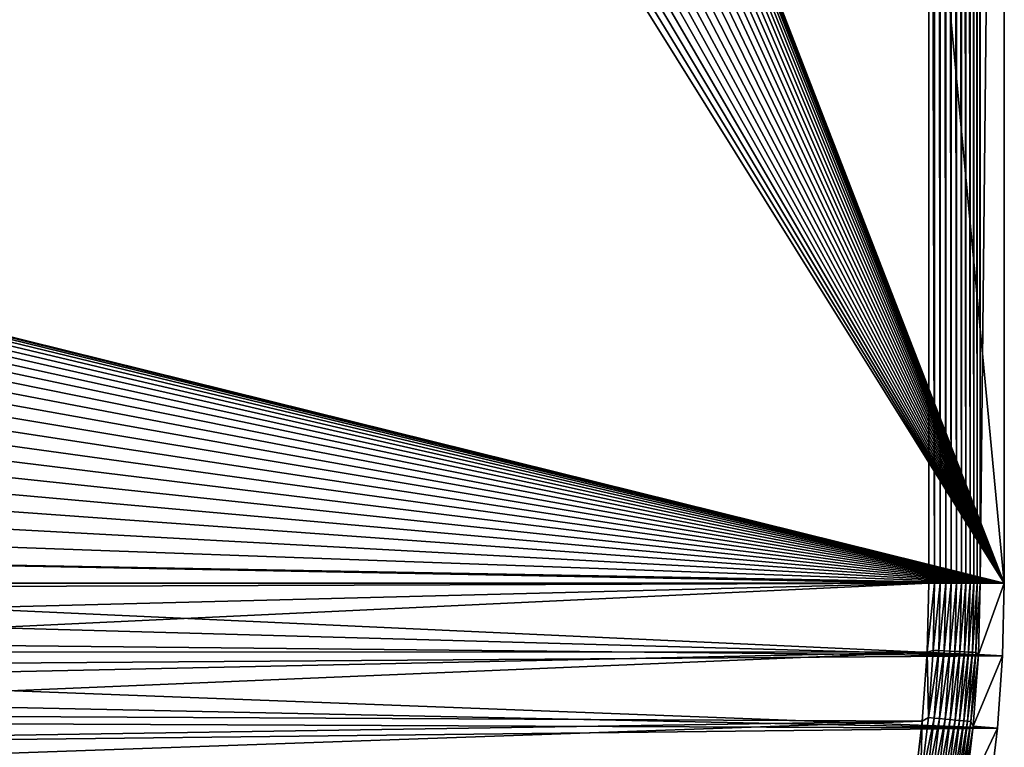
# Model space of a CAD drawing. Extents: x -255 to 255, y -598 to 598.
# Tile 36 of 201: x 169 to 255, y -479 to -415. Entities that reach past the tile are written whole.
import ezdxf

# ---------------------------------------------------------------- set-up
doc = ezdxf.new("R2010")
doc.units = 0
doc.header["$LTSCALE"] = 21.359881
for name, color, linetype in [('1', 7, 'CONTINUOUS'), ('19', 7, 'CONTINUOUS'), ('2', 7, 'CONTINUOUS'), ('20', 7, 'CONTINUOUS'), ('49', 7, 'CONTINUOUS'), ('50', 7, 'CONTINUOUS')]:
    doc.layers.add(name, color=color, linetype=linetype)

msp = doc.modelspace()

# ---------------------------------------------------------------- linework, layer by layer
at = {"layer": '1', "color": 7, "linetype": 'CONTINUOUS'}
for points in [[(255, -264.3), (255, -464.6), (237.8, -282.45), (255, -264.3)], [(255, -464.6), (217.786, -368.586), (237.8, -282.45), (255, -464.6)], [(217.786, -368.586), (255, -464.6), (218.097, -369.6), (217.786, -368.586)], [(218.097, -369.6), (255, -464.6), (218.32, -370.637), (218.097, -369.6)], [(218.32, -370.637), (255, -464.6), (218.455, -371.69), (218.32, -370.637)], [(218.455, -371.69), (255, -464.6), (218.5, -372.75), (218.455, -371.69)], [(218.5, -372.75), (255, -464.6), (218.455, -373.81), (218.5, -372.75)], [(218.455, -373.81), (255, -464.6), (218.32, -374.863), (218.455, -373.81)], [(218.32, -374.863), (255, -464.6), (218.097, -375.9), (218.32, -374.863)], [(218.097, -375.9), (255, -464.6), (217.786, -376.914), (218.097, -375.9)], [(217.786, -376.914), (255, -464.6), (217.39, -377.899), (217.786, -376.914)], [(217.39, -377.899), (255, -464.6), (216.913, -378.846), (217.39, -377.899)], [(216.913, -378.846), (255, -464.6), (216.356, -379.75), (216.913, -378.846)], [(216.356, -379.75), (255, -464.6), (215.725, -380.603), (216.356, -379.75)], [(215.725, -380.603), (255, -464.6), (215.024, -381.399), (215.725, -380.603)], [(215.024, -381.399), (255, -464.6), (214.258, -382.133), (215.024, -381.399)], [(214.258, -382.133), (255, -464.6), (213.433, -382.8), (214.258, -382.133)], [(213.433, -382.8), (255, -464.6), (212.554, -383.394), (213.433, -382.8)], [(211.628, -383.912), (255, -464.6), (210.661, -384.349), (211.628, -383.912)], [(212.554, -383.394), (255, -464.6), (211.628, -383.912), (212.554, -383.394)], [(209.66, -384.702), (255, -464.6), (208.633, -384.969), (209.66, -384.702)], [(210.661, -384.349), (255, -464.6), (209.66, -384.702), (210.661, -384.349)], [(82.544, -422.121), (-253.128, -386.173), (205.469, -385.239), (82.544, -422.121)], [(85.015, -422.52), (82.544, -422.121), (205.469, -385.239), (85.015, -422.52)], [(87.455, -423.077), (85.015, -422.52), (205.469, -385.239), (87.455, -423.077)], [(255, -464.6), (87.455, -423.077), (205.469, -385.239), (255, -464.6)], [(206.531, -385.239), (255, -464.6), (205.469, -385.239), (206.531, -385.239)], [(207.588, -385.149), (255, -464.6), (206.531, -385.239), (207.588, -385.149)], [(208.633, -384.969), (255, -464.6), (207.588, -385.149), (208.633, -384.969)], [(89.855, -423.789), (87.455, -423.077), (255, -464.6), (89.855, -423.789)], [(92.204, -424.654), (89.855, -423.789), (255, -464.6), (92.204, -424.654)], [(94.493, -425.667), (92.204, -424.654), (255, -464.6), (94.493, -425.667)], [(96.713, -426.825), (94.493, -425.667), (255, -464.6), (96.713, -426.825)], [(98.853, -428.123), (96.713, -426.825), (255, -464.6), (98.853, -428.123)], [(100.906, -429.555), (98.853, -428.123), (255, -464.6), (100.906, -429.555)], [(102.863, -431.116), (100.906, -429.555), (255, -464.6), (102.863, -431.116)], [(104.716, -432.798), (102.863, -431.116), (255, -464.6), (104.716, -432.798)], [(106.458, -434.597), (104.716, -432.798), (255, -464.6), (106.458, -434.597)], [(108.081, -436.503), (106.458, -434.597), (255, -464.6), (108.081, -436.503)], [(109.578, -438.509), (108.081, -436.503), (255, -464.6), (109.578, -438.509)], [(110.943, -440.607), (109.578, -438.509), (255, -464.6), (110.943, -440.607)], [(112.172, -442.788), (110.943, -440.607), (255, -464.6), (112.172, -442.788)], [(113.258, -445.043), (112.172, -442.788), (255, -464.6), (113.258, -445.043)], [(114.197, -447.364), (113.258, -445.043), (255, -464.6), (114.197, -447.364)], [(114.986, -449.739), (114.197, -447.364), (255, -464.6), (114.986, -449.739)], [(115.621, -452.161), (114.986, -449.739), (255, -464.6), (115.621, -452.161)], [(116.099, -454.618), (115.621, -452.161), (255, -464.6), (116.099, -454.618)], [(116.42, -457.1), (116.099, -454.618), (255, -464.6), (116.42, -457.1)], [(116.58, -459.598), (116.42, -457.1), (255, -464.6), (116.58, -459.598)], [(116.58, -462.102), (116.58, -459.598), (255, -464.6), (116.58, -462.102)], [(116.42, -464.6), (116.58, -462.102), (255, -464.6), (116.42, -464.6)], [(116.099, -467.082), (116.42, -464.6), (254.849, -470.947), (116.099, -467.082)], [(254.849, -470.947), (116.42, -464.6), (255, -464.6), (254.849, -470.947)], [(115.621, -469.539), (116.099, -467.082), (254.849, -470.947), (115.621, -469.539)], [(114.986, -471.961), (115.621, -469.539), (254.849, -470.947), (114.986, -471.961)], [(254.396, -477.28), (114.986, -471.961), (254.849, -470.947), (254.396, -477.28)], [(114.197, -474.336), (114.986, -471.961), (254.396, -477.28), (114.197, -474.336)], [(113.258, -476.657), (114.197, -474.336), (254.396, -477.28), (113.258, -476.657)], [(112.172, -478.912), (113.258, -476.657), (254.396, -477.28), (112.172, -478.912)], [(253.642, -483.585), (112.172, -478.912), (254.396, -477.28), (253.642, -483.585)], [(110.943, -481.093), (112.172, -478.912), (253.642, -483.585), (110.943, -481.093)]]:
    msp.add_3dface(points, dxfattribs=at)
at = {"layer": '19', "color": 7, "linetype": 'CONTINUOUS'}
for points in [[(254.849, -470.947), (255, -464.6), (252.742, -470.847, 4.231), (254.849, -470.947)], [(252.742, -470.847, 4.231), (255, -464.6), (252.891, -464.6, 4.231), (252.742, -470.847, 4.231)], [(252.296, -477.08, 4.231), (254.849, -470.947), (252.742, -470.847, 4.231), (252.296, -477.08, 4.231)], [(254.396, -477.28), (254.849, -470.947), (252.296, -477.08, 4.231), (254.396, -477.28)], [(251.554, -483.285, 4.231), (254.396, -477.28), (252.296, -477.08, 4.231), (251.554, -483.285, 4.231)], [(253.642, -483.585), (254.396, -477.28), (251.554, -483.285, 4.231), (253.642, -483.585)]]:
    msp.add_3dface(points, dxfattribs=at)
at = {"layer": '2', "color": 7, "linetype": 'CONTINUOUS'}
for points in [[(83.158, -415.562, 7), (248.416, -264.3, 7), (80.359, -415.302, 7), (83.158, -415.562, 7)], [(85.935, -415.993, 7), (248.416, -264.3, 7), (83.158, -415.562, 7), (85.935, -415.993, 7)], [(88.681, -416.594, 7), (248.416, -264.3, 7), (85.935, -415.993, 7), (88.681, -416.594, 7)], [(91.384, -417.363, 7), (248.416, -264.3, 7), (88.681, -416.594, 7), (91.384, -417.363, 7)], [(94.035, -418.297, 7), (248.416, -264.3, 7), (91.384, -417.363, 7), (94.035, -418.297, 7)], [(96.623, -419.393, 7), (248.416, -264.3, 7), (94.035, -418.297, 7), (96.623, -419.393, 7)], [(99.139, -420.646, 7), (248.416, -264.3, 7), (96.623, -419.393, 7), (99.139, -420.646, 7)], [(101.573, -422.051, 7), (248.416, -264.3, 7), (99.139, -420.646, 7), (101.573, -422.051, 7)], [(103.916, -423.604, 7), (248.416, -264.3, 7), (101.573, -422.051, 7), (103.916, -423.604, 7)], [(106.159, -425.297, 7), (248.416, -264.3, 7), (103.916, -423.604, 7), (106.159, -425.297, 7)], [(108.293, -427.126, 7), (248.416, -264.3, 7), (106.159, -425.297, 7), (108.293, -427.126, 7)], [(110.311, -429.082, 7), (248.416, -264.3, 7), (108.293, -427.126, 7), (110.311, -429.082, 7)], [(112.205, -431.16, 7), (248.416, -264.3, 7), (110.311, -429.082, 7), (112.205, -431.16, 7)], [(113.967, -433.349, 7), (248.416, -264.3, 7), (112.205, -431.16, 7), (113.967, -433.349, 7)], [(115.591, -435.643, 7), (248.416, -264.3, 7), (113.967, -433.349, 7), (115.591, -435.643, 7)], [(117.07, -438.033, 7), (248.416, -264.3, 7), (115.591, -435.643, 7), (117.07, -438.033, 7)], [(118.4, -440.509, 7), (248.416, -264.3, 7), (117.07, -438.033, 7), (118.4, -440.509, 7)], [(119.575, -443.062, 7), (248.416, -264.3, 7), (118.4, -440.509, 7), (119.575, -443.062, 7)], [(120.59, -445.683, 7), (248.416, -264.3, 7), (119.575, -443.062, 7), (120.59, -445.683, 7)], [(121.442, -448.362, 7), (248.416, -264.3, 7), (120.59, -445.683, 7), (121.442, -448.362, 7)], [(122.128, -451.087, 7), (248.416, -264.3, 7), (121.442, -448.362, 7), (122.128, -451.087, 7)], [(122.644, -453.85, 7), (248.416, -264.3, 7), (122.128, -451.087, 7), (122.644, -453.85, 7)], [(122.989, -456.639, 7), (248.416, -264.3, 7), (122.644, -453.85, 7), (122.989, -456.639, 7)], [(123.163, -459.445, 7), (248.416, -264.3, 7), (122.989, -456.639, 7), (123.163, -459.445, 7)], [(248.416, -464.6, 7), (248.416, -264.3, 7), (123.163, -462.255, 7), (248.416, -464.6, 7)], [(123.163, -462.255, 7), (248.416, -264.3, 7), (123.163, -459.445, 7), (123.163, -462.255, 7)], [(122.989, -465.061, 7), (248.416, -464.6, 7), (123.163, -462.255, 7), (122.989, -465.061, 7)], [(248.272, -470.634, 7), (248.416, -464.6, 7), (122.128, -470.613, 7), (248.272, -470.634, 7)], [(122.128, -470.613, 7), (248.416, -464.6, 7), (122.644, -467.85, 7), (122.128, -470.613, 7)], [(122.644, -467.85, 7), (248.416, -464.6, 7), (122.989, -465.061, 7), (122.644, -467.85, 7)], [(247.842, -476.655, 7), (248.272, -470.634, 7), (120.59, -476.017, 7), (247.842, -476.655, 7)], [(120.59, -476.017, 7), (248.272, -470.634, 7), (121.442, -473.338, 7), (120.59, -476.017, 7)], [(121.442, -473.338, 7), (248.272, -470.634, 7), (122.128, -470.613, 7), (121.442, -473.338, 7)], [(247.125, -482.648, 7), (247.842, -476.655, 7), (118.4, -481.191, 7), (247.125, -482.648, 7)], [(118.4, -481.191, 7), (247.842, -476.655, 7), (119.575, -478.638, 7), (118.4, -481.191, 7)], [(119.575, -478.638, 7), (247.842, -476.655, 7), (120.59, -476.017, 7), (119.575, -478.638, 7)]]:
    msp.add_3dface(points, dxfattribs=at)
at = {"layer": '20', "color": 7, "linetype": 'CONTINUOUS'}
for points in [[(255, -464.6), (255, -264.3), (252.891, -464.6, 4.231), (255, -464.6)], [(252.891, -464.6, 4.231), (255, -264.3), (252.891, -264.3, 4.231), (252.891, -464.6, 4.231)]]:
    msp.add_3dface(points, dxfattribs=at)
at = {"layer": '49', "color": 7, "linetype": 'CONTINUOUS'}
for points in [[(248.416, -64, 7), (248.416, -264.3, 7), (248.914, -464.6, 6.975), (248.416, -64, 7)], [(248.914, -64, 6.975), (248.416, -64, 7), (248.914, -464.6, 6.975), (248.914, -64, 6.975)], [(249.413, -64, 6.9), (248.914, -64, 6.975), (249.413, -464.6, 6.9), (249.413, -64, 6.9)], [(249.413, -464.6, 6.9), (248.914, -64, 6.975), (248.914, -464.6, 6.975), (249.413, -464.6, 6.9)], [(249.901, -64, 6.774), (249.413, -64, 6.9), (249.901, -464.6, 6.774), (249.901, -64, 6.774)], [(249.901, -464.6, 6.774), (249.413, -64, 6.9), (249.413, -464.6, 6.9), (249.901, -464.6, 6.774)], [(250.374, -64, 6.601), (249.901, -64, 6.774), (250.374, -464.6, 6.601), (250.374, -64, 6.601)], [(250.374, -464.6, 6.601), (249.901, -64, 6.774), (249.901, -464.6, 6.774), (250.374, -464.6, 6.601)], [(250.827, -64, 6.38), (250.374, -64, 6.601), (250.827, -464.6, 6.38), (250.827, -64, 6.38)], [(250.827, -464.6, 6.38), (250.374, -64, 6.601), (250.374, -464.6, 6.601), (250.827, -464.6, 6.38)], [(251.256, -64, 6.115), (250.827, -64, 6.38), (251.256, -464.6, 6.115), (251.256, -64, 6.115)], [(251.256, -464.6, 6.115), (250.827, -64, 6.38), (250.827, -464.6, 6.38), (251.256, -464.6, 6.115)], [(251.656, -64, 5.808), (251.256, -64, 6.115), (251.656, -464.6, 5.808), (251.656, -64, 5.808)], [(251.656, -464.6, 5.808), (251.256, -64, 6.115), (251.256, -464.6, 6.115), (251.656, -464.6, 5.808)], [(252.023, -64, 5.463), (251.656, -64, 5.808), (252.023, -464.6, 5.463), (252.023, -64, 5.463)], [(252.023, -464.6, 5.463), (251.656, -64, 5.808), (251.656, -464.6, 5.808), (252.023, -464.6, 5.463)], [(252.353, -64, 5.082), (252.023, -64, 5.463), (252.353, -464.6, 5.082), (252.353, -64, 5.082)], [(252.353, -464.6, 5.082), (252.023, -64, 5.463), (252.023, -464.6, 5.463), (252.353, -464.6, 5.082)], [(252.643, -64, 4.67), (252.353, -64, 5.082), (252.643, -464.6, 4.67), (252.643, -64, 4.67)], [(252.643, -464.6, 4.67), (252.353, -64, 5.082), (252.353, -464.6, 5.082), (252.643, -464.6, 4.67)], [(252.891, -464.6, 4.231), (252.891, -264.3, 4.231), (252.643, -64, 4.67), (252.891, -464.6, 4.231)], [(252.891, -464.6, 4.231), (252.643, -64, 4.67), (252.643, -464.6, 4.67), (252.891, -464.6, 4.231)], [(248.416, -264.3, 7), (248.416, -464.6, 7), (248.914, -464.6, 6.975), (248.416, -264.3, 7)]]:
    msp.add_3dface(points, dxfattribs=at)
at = {"layer": '50', "color": 7, "linetype": 'CONTINUOUS'}
for points in [[(248.416, -464.6, 7), (248.272, -470.634, 7), (248.914, -464.6, 6.975), (248.416, -464.6, 7)], [(248.914, -464.6, 6.975), (248.272, -470.634, 7), (248.778, -470.48, 6.975), (248.914, -464.6, 6.975)], [(249.413, -464.6, 6.9), (248.914, -464.6, 6.975), (248.778, -470.48, 6.975), (249.413, -464.6, 6.9)], [(249.413, -464.6, 6.9), (248.778, -470.48, 6.975), (249.276, -470.503, 6.9), (249.413, -464.6, 6.9)], [(249.901, -464.6, 6.774), (249.413, -464.6, 6.9), (249.276, -470.503, 6.9), (249.901, -464.6, 6.774)], [(249.901, -464.6, 6.774), (249.276, -470.503, 6.9), (249.764, -470.525, 6.774), (249.901, -464.6, 6.774)], [(250.374, -464.6, 6.601), (249.901, -464.6, 6.774), (249.764, -470.525, 6.774), (250.374, -464.6, 6.601)], [(250.374, -464.6, 6.601), (249.764, -470.525, 6.774), (250.237, -470.547, 6.601), (250.374, -464.6, 6.601)], [(250.827, -464.6, 6.38), (250.374, -464.6, 6.601), (250.237, -470.547, 6.601), (250.827, -464.6, 6.38)], [(250.827, -464.6, 6.38), (250.237, -470.547, 6.601), (250.689, -470.568, 6.38), (250.827, -464.6, 6.38)], [(251.256, -464.6, 6.115), (250.827, -464.6, 6.38), (250.689, -470.568, 6.38), (251.256, -464.6, 6.115)], [(251.256, -464.6, 6.115), (250.689, -470.568, 6.38), (251.118, -470.588, 6.115), (251.256, -464.6, 6.115)], [(251.656, -464.6, 5.808), (251.256, -464.6, 6.115), (251.118, -470.588, 6.115), (251.656, -464.6, 5.808)], [(251.656, -464.6, 5.808), (251.118, -470.588, 6.115), (251.517, -470.606, 5.808), (251.656, -464.6, 5.808)], [(252.023, -464.6, 5.463), (251.656, -464.6, 5.808), (251.517, -470.606, 5.808), (252.023, -464.6, 5.463)], [(252.023, -464.6, 5.463), (251.517, -470.606, 5.808), (251.884, -470.623, 5.463), (252.023, -464.6, 5.463)], [(252.353, -464.6, 5.082), (252.023, -464.6, 5.463), (251.884, -470.623, 5.463), (252.353, -464.6, 5.082)], [(252.353, -464.6, 5.082), (251.884, -470.623, 5.463), (252.214, -470.639, 5.082), (252.353, -464.6, 5.082)], [(252.643, -464.6, 4.67), (252.353, -464.6, 5.082), (252.214, -470.639, 5.082), (252.643, -464.6, 4.67)], [(252.643, -464.6, 4.67), (252.214, -470.639, 5.082), (252.504, -470.652, 4.67), (252.643, -464.6, 4.67)], [(252.742, -470.847, 4.231), (252.891, -464.6, 4.231), (252.504, -470.652, 4.67), (252.742, -470.847, 4.231)], [(252.891, -464.6, 4.231), (252.643, -464.6, 4.67), (252.504, -470.652, 4.67), (252.891, -464.6, 4.231)], [(248.272, -470.634, 7), (247.842, -476.655, 7), (248.371, -476.347, 6.975), (248.272, -470.634, 7)], [(248.778, -470.48, 6.975), (248.272, -470.634, 7), (248.371, -476.347, 6.975), (248.778, -470.48, 6.975)], [(248.778, -470.48, 6.975), (248.371, -476.347, 6.975), (249.276, -470.503, 6.9), (248.778, -470.48, 6.975)], [(249.276, -470.503, 6.9), (248.371, -476.347, 6.975), (248.867, -476.393, 6.9), (249.276, -470.503, 6.9)], [(249.276, -470.503, 6.9), (248.867, -476.393, 6.9), (249.764, -470.525, 6.774), (249.276, -470.503, 6.9)], [(249.764, -470.525, 6.774), (248.867, -476.393, 6.9), (249.354, -476.438, 6.774), (249.764, -470.525, 6.774)], [(249.764, -470.525, 6.774), (249.354, -476.438, 6.774), (250.237, -470.547, 6.601), (249.764, -470.525, 6.774)], [(250.237, -470.547, 6.601), (249.354, -476.438, 6.774), (249.825, -476.482, 6.601), (250.237, -470.547, 6.601)], [(250.237, -470.547, 6.601), (249.825, -476.482, 6.601), (250.689, -470.568, 6.38), (250.237, -470.547, 6.601)], [(250.689, -470.568, 6.38), (249.825, -476.482, 6.601), (250.276, -476.524, 6.38), (250.689, -470.568, 6.38)], [(250.689, -470.568, 6.38), (250.276, -476.524, 6.38), (251.118, -470.588, 6.115), (250.689, -470.568, 6.38)], [(251.118, -470.588, 6.115), (250.276, -476.524, 6.38), (250.703, -476.563, 6.115), (251.118, -470.588, 6.115)], [(251.118, -470.588, 6.115), (250.703, -476.563, 6.115), (251.517, -470.606, 5.808), (251.118, -470.588, 6.115)], [(251.517, -470.606, 5.808), (250.703, -476.563, 6.115), (251.101, -476.6, 5.808), (251.517, -470.606, 5.808)], [(251.517, -470.606, 5.808), (251.101, -476.6, 5.808), (251.884, -470.623, 5.463), (251.517, -470.606, 5.808)], [(251.884, -470.623, 5.463), (251.101, -476.6, 5.808), (251.466, -476.634, 5.463), (251.884, -470.623, 5.463)], [(251.884, -470.623, 5.463), (251.466, -476.634, 5.463), (252.214, -470.639, 5.082), (251.884, -470.623, 5.463)], [(252.214, -470.639, 5.082), (251.466, -476.634, 5.463), (251.795, -476.664, 5.082), (252.214, -470.639, 5.082)], [(252.214, -470.639, 5.082), (251.795, -476.664, 5.082), (252.504, -470.652, 4.67), (252.214, -470.639, 5.082)], [(252.504, -470.652, 4.67), (251.795, -476.664, 5.082), (252.084, -476.691, 4.67), (252.504, -470.652, 4.67)], [(252.742, -470.847, 4.231), (252.504, -470.652, 4.67), (252.084, -476.691, 4.67), (252.742, -470.847, 4.231)], [(252.296, -477.08, 4.231), (252.742, -470.847, 4.231), (252.084, -476.691, 4.67), (252.296, -477.08, 4.231)], [(247.842, -476.655, 7), (247.125, -482.648, 7), (247.693, -482.189, 6.975), (247.842, -476.655, 7)], [(248.371, -476.347, 6.975), (247.842, -476.655, 7), (247.693, -482.189, 6.975), (248.371, -476.347, 6.975)], [(248.371, -476.347, 6.975), (247.693, -482.189, 6.975), (248.867, -476.393, 6.9), (248.371, -476.347, 6.975)], [(248.867, -476.393, 6.9), (247.693, -482.189, 6.975), (248.187, -482.258, 6.9), (248.867, -476.393, 6.9)], [(248.867, -476.393, 6.9), (248.187, -482.258, 6.9), (249.354, -476.438, 6.774), (248.867, -476.393, 6.9)], [(249.354, -476.438, 6.774), (248.187, -482.258, 6.9), (248.671, -482.326, 6.774), (249.354, -476.438, 6.774)], [(249.354, -476.438, 6.774), (248.671, -482.326, 6.774), (249.825, -476.482, 6.601), (249.354, -476.438, 6.774)], [(249.825, -476.482, 6.601), (248.671, -482.326, 6.774), (249.139, -482.391, 6.601), (249.825, -476.482, 6.601)], [(249.825, -476.482, 6.601), (249.139, -482.391, 6.601), (250.276, -476.524, 6.38), (249.825, -476.482, 6.601)], [(250.276, -476.524, 6.38), (249.139, -482.391, 6.601), (249.588, -482.454, 6.38), (250.276, -476.524, 6.38)], [(250.276, -476.524, 6.38), (249.588, -482.454, 6.38), (250.703, -476.563, 6.115), (250.276, -476.524, 6.38)], [(250.703, -476.563, 6.115), (249.588, -482.454, 6.38), (250.013, -482.513, 6.115), (250.703, -476.563, 6.115)], [(250.703, -476.563, 6.115), (250.013, -482.513, 6.115), (251.101, -476.6, 5.808), (250.703, -476.563, 6.115)], [(251.101, -476.6, 5.808), (250.013, -482.513, 6.115), (250.409, -482.568, 5.808), (251.101, -476.6, 5.808)], [(251.101, -476.6, 5.808), (250.409, -482.568, 5.808), (251.466, -476.634, 5.463), (251.101, -476.6, 5.808)], [(251.466, -476.634, 5.463), (250.409, -482.568, 5.808), (250.772, -482.619, 5.463), (251.466, -476.634, 5.463)], [(251.466, -476.634, 5.463), (250.772, -482.619, 5.463), (251.795, -476.664, 5.082), (251.466, -476.634, 5.463)], [(251.795, -476.664, 5.082), (250.772, -482.619, 5.463), (251.099, -482.664, 5.082), (251.795, -476.664, 5.082)], [(251.795, -476.664, 5.082), (251.099, -482.664, 5.082), (252.084, -476.691, 4.67), (251.795, -476.664, 5.082)], [(252.084, -476.691, 4.67), (251.099, -482.664, 5.082), (251.387, -482.704, 4.67), (252.084, -476.691, 4.67)], [(252.296, -477.08, 4.231), (252.084, -476.691, 4.67), (251.387, -482.704, 4.67), (252.296, -477.08, 4.231)], [(251.554, -483.285, 4.231), (252.296, -477.08, 4.231), (251.387, -482.704, 4.67), (251.554, -483.285, 4.231)]]:
    msp.add_3dface(points, dxfattribs=at)

doc.saveas('drawing.dxf')
